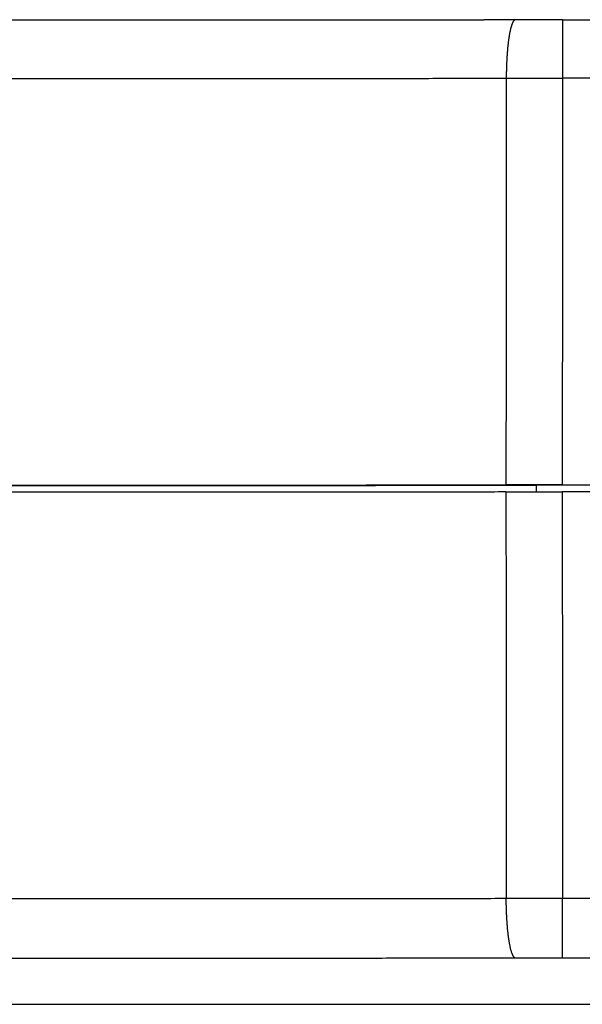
# Model space of a CAD drawing. Header units: inches. Extents: x 0 to 22, y 0 to 17.
# Tile 27 of 39: x 9 to 9.5, y 13.6 to 14.4. Entities that reach past the tile are written whole.
import ezdxf

# ---------------------------------------------------------------- set-up
doc = ezdxf.new("R2010")
doc.units = ezdxf.units.IN
doc.header["$LTSCALE"] = 1.21
doc.header["$MEASUREMENT"] = 0
doc.layers.get('0').update_dxf_attribs({"linetype": 'CONTINUOUS'})

msp = doc.modelspace()

# ---------------------------------------------------------------- linework, layer by layer
at = {"color": 7, "linetype": 'CONTINUOUS'}
for p, q in [((9.43723, 14.38852), (9.39947, 14.38847)), ((9.44854, 14.38853), (9.43723, 14.38852)), ((9.46549, 14.38853), (9.46549, 14.33941)), ((9.46549, 14.38853), (10.56089, 14.38853)), ((12.64593, 14.33941), (9.46549, 14.33941)), ((10.11093, 13.99772), (9.44346, 13.99772)), ((9.46525, 13.99801), (12.64593, 13.99801)), ((12.33252, 13.99201), (9.46525, 13.99201)), ((9.46549, 13.60056), (9.46549, 13.65056)), ((12.30093, 13.65056), (9.46549, 13.65056)), ((12.33549, 13.60056), (9.46549, 13.60056)), ((9.42613, 13.56183), (9.42606, 13.56183)), ((9.42606, 13.56183), (9.44288, 13.56181)), ((9.44288, 13.56181), (9.45421, 13.56181)), ((9.45421, 13.56181), (10.56049, 13.56181))]:
    msp.add_line(p, q, dxfattribs=at)
for points in [[(8.83639, 14.38844), (8.86308, 14.38841), (8.88981, 14.38838), (8.91658, 14.38836), (8.94338, 14.38834), (8.97021, 14.38832), (8.99707, 14.38831), (9.02394, 14.3883), (9.05082, 14.38829), (9.07772, 14.38828), (9.10462, 14.38828), (9.13152, 14.38828), (9.15841, 14.38829), (9.18529, 14.3883), (9.21216, 14.38831), (9.23901, 14.38832), (9.26584, 14.38834), (9.29264, 14.38836), (9.31941, 14.38838), (9.34614, 14.38841), (9.37283, 14.38844), (9.39947, 14.38847)], [(9.46549, 14.38853), (9.45989, 14.38853), (9.44854, 14.38853)], [(8.99707, 13.56203), (9.02394, 13.56204), (9.05082, 13.56205), (9.07772, 13.56205), (9.10462, 13.56206), (9.13152, 13.56205), (9.15841, 13.56205), (9.18529, 13.56204), (9.21216, 13.56203), (9.23901, 13.56202), (9.26584, 13.562), (9.29264, 13.56198), (9.31941, 13.56196), (9.34614, 13.56193), (9.37283, 13.5619), (9.39947, 13.56187), (9.42606, 13.56183)]]:
    msp.add_lwpolyline(points, dxfattribs=at)
for points, knots in [([(9.42606, 14.38851), (9.42599, 14.38851), (9.42584, 14.38849), (9.42559, 14.38842), (9.42532, 14.38829), (9.42505, 14.3881), (9.42479, 14.38785), (9.42452, 14.38755), (9.42426, 14.38719), (9.42401, 14.38677), (9.42375, 14.3863), (9.4235, 14.38578), (9.42325, 14.3852), (9.423, 14.38457), (9.42276, 14.38388), (9.42252, 14.38314), (9.42228, 14.38235), (9.42205, 14.38151), (9.42183, 14.38062), (9.42161, 14.37968), (9.42139, 14.3787), (9.42118, 14.37767), (9.42098, 14.37659), (9.42078, 14.37547), (9.42058, 14.3743), (9.4204, 14.3731), (9.42022, 14.37185), (9.42005, 14.37057), (9.41988, 14.36925), (9.41972, 14.3679), (9.41957, 14.36651), (9.41943, 14.36508), (9.41929, 14.36363), (9.41916, 14.36215), (9.41904, 14.36064), (9.41893, 14.35911), (9.41883, 14.35755), (9.41873, 14.35597), (9.41864, 14.35437), (9.41856, 14.35275), (9.4185, 14.35112), (9.41843, 14.34947), (9.41838, 14.3478), (9.41834, 14.34613), (9.41831, 14.34445), (9.41828, 14.34276), (9.41826, 14.34107), (9.41826, 14.33994), (9.41826, 14.33937)], [0, 0, 0, 0, 0.003897, 0.009336, 0.015161, 0.021546, 0.028621, 0.036479, 0.045184, 0.054781, 0.0653, 0.07676, 0.08917, 0.102535, 0.116855, 0.132125, 0.148339, 0.165485, 0.183551, 0.202522, 0.222381, 0.243111, 0.264691, 0.287099, 0.310314, 0.334311, 0.359066, 0.384551, 0.41074, 0.437605, 0.465116, 0.493243, 0.521956, 0.551223, 0.581012, 0.611289, 0.642021, 0.673174, 0.704713, 0.736603, 0.768808, 0.801292, 0.834019, 0.866952, 0.900054, 0.933287, 0.966615, 1, 1, 1, 1]), ([(8.79089, 14.33937), (8.79954, 14.33936), (8.81686, 14.33933), (8.84286, 14.3393), (8.86891, 14.33928), (8.89499, 14.33925), (8.92111, 14.33923), (8.94727, 14.33921), (8.97345, 14.33919), (8.99965, 14.33918), (9.02587, 14.33917), (9.0521, 14.33916), (9.07834, 14.33916), (9.10459, 14.33915), (9.13084, 14.33916), (9.15708, 14.33916), (9.18331, 14.33917), (9.20953, 14.33918), (9.23573, 14.33919), (9.26191, 14.33921), (9.28806, 14.33923), (9.31418, 14.33925), (9.34026, 14.33928), (9.3663, 14.33931), (9.3923, 14.33934), (9.40961, 14.33936), (9.41826, 14.33937)], [0, 0, 0, 0, 0.041367, 0.082812, 0.12433, 0.165911, 0.20755, 0.249239, 0.290971, 0.332738, 0.374534, 0.416352, 0.458183, 0.500022, 0.54186, 0.583691, 0.625507, 0.6673, 0.709065, 0.750794, 0.792479, 0.834113, 0.87569, 0.917201, 0.95864, 1, 1, 1, 1]), ([(9.41826, 14.33937), (9.41823, 14.30142), (9.41817, 14.22553), (9.41808, 14.11173), (9.41802, 14.03589), (9.41799, 13.99798)], [0, 0, 0, 0, 0.333514, 0.666847, 1, 1, 1, 1]), ([(9.41826, 14.33937), (9.42021, 14.33938), (9.42413, 14.33938), (9.43001, 14.33939), (9.4359, 14.33939), (9.4418, 14.3394), (9.44771, 14.3394), (9.45363, 14.3394), (9.45956, 14.33941), (9.46351, 14.33941), (9.46549, 14.33941)], [0, 0, 0, 0, 0.124154, 0.248633, 0.373404, 0.498436, 0.623654, 0.749011, 0.874476, 1, 1, 1, 1]), ([(9.46549, 14.33941), (9.46546, 14.30146), (9.46541, 14.22558), (9.46533, 14.11178), (9.46528, 14.03593), (9.46525, 13.99801)], [0, 0, 0, 0, 0.333442, 0.666775, 1, 1, 1, 1]), ([(8.78945, 13.99797), (8.79812, 13.99796), (8.81547, 13.99794), (8.84151, 13.99791), (8.86761, 13.99788), (8.89374, 13.99785), (8.91991, 13.99783), (8.94611, 13.99781), (8.97234, 13.9978), (8.99859, 13.99778), (9.02486, 13.99777), (9.05114, 13.99776), (9.07743, 13.99776), (9.10373, 13.99776), (9.13002, 13.99776), (9.15631, 13.99776), (9.1826, 13.99777), (9.20887, 13.99778), (9.23512, 13.9978), (9.26134, 13.99781), (9.28754, 13.99783), (9.31371, 13.99785), (9.33984, 13.99788), (9.36593, 13.99791), (9.39198, 13.99794), (9.40933, 13.99796), (9.41799, 13.99798)], [0, 0, 0, 0, 0.041362, 0.082804, 0.124318, 0.165897, 0.207533, 0.249221, 0.290952, 0.332719, 0.374515, 0.416333, 0.458165, 0.500005, 0.541844, 0.583676, 0.625494, 0.66729, 0.709056, 0.750786, 0.792473, 0.834109, 0.875687, 0.917199, 0.958639, 1, 1, 1, 1]), ([(8.90093, 13.99755), (8.90996, 13.99755), (8.92804, 13.99753), (8.95518, 13.99751), (8.98234, 13.9975), (9.00952, 13.99748), (9.03673, 13.99748), (9.06394, 13.99747), (9.09116, 13.99747), (9.11838, 13.99747), (9.1456, 13.99747), (9.17281, 13.99748), (9.20001, 13.99749), (9.2272, 13.9975), (9.25436, 13.99751), (9.28149, 13.99753), (9.30859, 13.99756), (9.33565, 13.99758), (9.36268, 13.99761), (9.38965, 13.99764), (9.41658, 13.99768), (9.43451, 13.9977), (9.44346, 13.99772)], [0, 0, 0, 0, 0.049961, 0.09998, 0.150049, 0.200158, 0.250297, 0.300459, 0.350634, 0.400813, 0.450987, 0.501148, 0.551285, 0.60139, 0.651454, 0.701468, 0.751423, 0.801311, 0.851121, 0.900845, 0.950474, 1, 1, 1, 1]), ([(9.46525, 13.99801), (9.46327, 13.99801), (9.45932, 13.99801), (9.45339, 13.99801), (9.44747, 13.998), (9.44155, 13.998), (9.43564, 13.998), (9.42975, 13.99799), (9.42386, 13.99798), (9.41995, 13.99798), (9.41799, 13.99798)], [0, 0, 0, 0, 0.125515, 0.25098, 0.376348, 0.501568, 0.626592, 0.751371, 0.875857, 1, 1, 1, 1]), ([(9.41799, 13.99198), (9.40933, 13.99196), (9.39198, 13.99194), (9.36593, 13.99191), (9.33984, 13.99188), (9.31371, 13.99185), (9.28754, 13.99183), (9.26134, 13.99181), (9.23512, 13.9918), (9.20887, 13.99178), (9.1826, 13.99177), (9.15631, 13.99176), (9.13002, 13.99176), (9.10373, 13.99176), (9.07743, 13.99176), (9.05114, 13.99176), (9.02486, 13.99177), (8.99859, 13.99178), (8.97234, 13.9918), (8.94611, 13.99181), (8.91991, 13.99183), (8.89374, 13.99185), (8.86761, 13.99188), (8.84151, 13.99191), (8.81547, 13.99194), (8.79812, 13.99196), (8.78945, 13.99198)], [0, 0, 0, 0, 0.041361, 0.082801, 0.124313, 0.165891, 0.207527, 0.249214, 0.290944, 0.33271, 0.374506, 0.416324, 0.458156, 0.499995, 0.541835, 0.583667, 0.625485, 0.667281, 0.709048, 0.750779, 0.792467, 0.834103, 0.875682, 0.917196, 0.958638, 1, 1, 1, 1]), ([(9.41799, 13.99198), (9.41995, 13.99198), (9.42386, 13.99198), (9.42975, 13.99199), (9.43564, 13.992), (9.44155, 13.992), (9.44747, 13.992), (9.45339, 13.99201), (9.45932, 13.99201), (9.46327, 13.99201), (9.46525, 13.99201)], [0, 0, 0, 0, 0.124143, 0.248629, 0.373408, 0.498432, 0.623652, 0.74902, 0.874485, 1, 1, 1, 1]), ([(9.41799, 13.99198), (9.41802, 13.95406), (9.41808, 13.8782), (9.41817, 13.76438), (9.41823, 13.68849), (9.41826, 13.65053)], [0, 0, 0, 0, 0.333153, 0.666486, 1, 1, 1, 1]), ([(9.46525, 13.99201), (9.46528, 13.95408), (9.46533, 13.87822), (9.46541, 13.7644), (9.46546, 13.68851), (9.46549, 13.65056)], [0, 0, 0, 0, 0.333225, 0.666558, 1, 1, 1, 1]), ([(9.41826, 13.65053), (9.40961, 13.65051), (9.3923, 13.65049), (9.3663, 13.65046), (9.34026, 13.65043), (9.31418, 13.65041), (9.28806, 13.65038), (9.26191, 13.65036), (9.23573, 13.65035), (9.20953, 13.65033), (9.18331, 13.65032), (9.15708, 13.65031), (9.13084, 13.65031), (9.10459, 13.65031), (9.07834, 13.65031), (9.0521, 13.65031), (9.02587, 13.65032), (8.99965, 13.65033), (8.97345, 13.65035), (8.94727, 13.65036), (8.92111, 13.65038), (8.89499, 13.6504), (8.86891, 13.65043), (8.84286, 13.65046), (8.81686, 13.65049), (8.79954, 13.65051), (8.79089, 13.65052)], [0, 0, 0, 0, 0.04136, 0.082799, 0.12431, 0.165887, 0.207521, 0.249206, 0.290935, 0.3327, 0.374494, 0.416309, 0.45814, 0.499978, 0.541817, 0.583648, 0.625466, 0.667262, 0.709029, 0.750761, 0.79245, 0.834089, 0.875671, 0.917188, 0.958633, 1, 1, 1, 1]), ([(9.46549, 13.65056), (9.46351, 13.65056), (9.45956, 13.65056), (9.45363, 13.65056), (9.44771, 13.65055), (9.4418, 13.65055), (9.4359, 13.65055), (9.43001, 13.65054), (9.42413, 13.65053), (9.42021, 13.65053), (9.41826, 13.65053)], [0, 0, 0, 0, 0.125524, 0.250989, 0.376346, 0.501564, 0.626596, 0.751367, 0.875846, 1, 1, 1, 1]), ([(9.42613, 13.60053), (9.42604, 13.60054), (9.42586, 13.60057), (9.42558, 13.60067), (9.42532, 13.60084), (9.42505, 13.60106), (9.42479, 13.60133), (9.42452, 13.60166), (9.42426, 13.60205), (9.42401, 13.60249), (9.42375, 13.60299), (9.4235, 13.60355), (9.42325, 13.60415), (9.423, 13.60481), (9.42276, 13.60553), (9.42252, 13.60629), (9.42229, 13.60711), (9.42205, 13.60797), (9.42183, 13.60889), (9.42161, 13.60985), (9.42139, 13.61086), (9.42118, 13.61191), (9.42098, 13.61301), (9.42078, 13.61416), (9.42058, 13.61534), (9.4204, 13.61657), (9.42022, 13.61783), (9.42005, 13.61913), (9.41988, 13.62047), (9.41972, 13.62184), (9.41957, 13.62325), (9.41943, 13.62469), (9.41929, 13.62615), (9.41916, 13.62765), (9.41904, 13.62917), (9.41893, 13.63072), (9.41883, 13.63229), (9.41873, 13.63388), (9.41864, 13.63549), (9.41856, 13.63711), (9.4185, 13.63876), (9.41843, 13.64041), (9.41838, 13.64208), (9.41834, 13.64376), (9.41831, 13.64544), (9.41828, 13.64713), (9.41826, 13.64883), (9.41826, 13.64996), (9.41826, 13.65053)], [0, 0, 0, 0, 0.005243, 0.01077, 0.016772, 0.023396, 0.030751, 0.038912, 0.047933, 0.057848, 0.068681, 0.080446, 0.093149, 0.106793, 0.121375, 0.136889, 0.153326, 0.170674, 0.188921, 0.20805, 0.228044, 0.248885, 0.270552, 0.293023, 0.316276, 0.340285, 0.365027, 0.390475, 0.4166, 0.443376, 0.470773, 0.498761, 0.527308, 0.556385, 0.585958, 0.615996, 0.646463, 0.677327, 0.708553, 0.740106, 0.77195, 0.804051, 0.836372, 0.868876, 0.901528, 0.934291, 0.967127, 1, 1, 1, 1]), ([(9.42613, 13.60053), (9.4171, 13.60052), (9.39904, 13.6005), (9.37191, 13.60046), (9.34473, 13.60043), (9.31751, 13.60041), (9.29025, 13.60038), (9.26296, 13.60036), (9.23564, 13.60035), (9.2083, 13.60033), (9.18093, 13.60032), (9.15356, 13.60032), (9.12617, 13.60031), (9.09878, 13.60031), (9.07139, 13.60031), (9.04401, 13.60032), (9.01664, 13.60033), (8.98928, 13.60034), (8.96195, 13.60035), (8.93464, 13.60037), (8.90736, 13.60039), (8.8802, 13.60042), (8.853, 13.60044), (8.82504, 13.60048), (8.80606, 13.6005), (8.79622, 13.60051)], [0, 0, 0, 0, 0.042985, 0.086056, 0.129202, 0.172417, 0.215693, 0.259022, 0.302395, 0.345807, 0.389248, 0.432711, 0.476188, 0.519672, 0.563154, 0.606627, 0.650083, 0.693516, 0.736912, 0.780277, 0.823549, 0.866862, 0.909599, 0.953127, 1, 1, 1, 1]), ([(9.46549, 13.60056), (9.4636, 13.60056), (9.45984, 13.60056), (9.4542, 13.60056), (9.44856, 13.60056), (9.44294, 13.60055), (9.43732, 13.60055), (9.43172, 13.60054), (9.42799, 13.60054), (9.42613, 13.60053)], [0, 0, 0, 0, 0.143561, 0.286912, 0.430068, 0.573041, 0.715699, 0.858003, 1, 1, 1, 1]), ([(8.79621, 13.56186), (8.80529, 13.56187), (8.82342, 13.56189), (8.8506, 13.56192), (8.87781, 13.56195), (8.90512, 13.56197), (8.93251, 13.562), (8.95993, 13.56201), (8.98738, 13.56203), (9.01486, 13.56204), (9.04235, 13.56205), (9.06985, 13.56206), (9.09735, 13.56206), (9.12486, 13.56206), (9.15237, 13.56205), (9.17986, 13.56205), (9.20734, 13.56204), (9.23481, 13.56202), (9.26225, 13.562), (9.28966, 13.56198), (9.31704, 13.56196), (9.34438, 13.56193), (9.37167, 13.5619), (9.39889, 13.56187), (9.41702, 13.56185), (9.42606, 13.56183)], [0, 0, 0, 0, 0.043262, 0.086331, 0.129466, 0.17289, 0.216373, 0.25992, 0.303509, 0.347132, 0.39078, 0.434445, 0.478121, 0.521798, 0.565468, 0.609125, 0.65276, 0.696366, 0.739933, 0.783456, 0.826925, 0.870333, 0.913672, 0.956934, 1, 1, 1, 1]), ([(9.42613, 13.56183), (9.42799, 13.56183), (9.43172, 13.56183), (9.43732, 13.56182), (9.44294, 13.56182), (9.44856, 13.56181), (9.4542, 13.56181), (9.45984, 13.56181), (9.4636, 13.56181), (9.46549, 13.56181)], [0, 0, 0, 0, 0.141997, 0.284301, 0.426959, 0.569932, 0.713088, 0.856439, 1, 1, 1, 1])]:
    msp.add_open_spline(points, degree=3, knots=knots, dxfattribs=at)
for points in [[(9.44346, 13.99772), (9.44347, 13.99581), (9.44347, 13.99391), (9.44347, 13.992)], [(9.42606, 13.56183), (9.42608, 13.56183), (9.42611, 13.56183), (9.42613, 13.56183)]]:
    msp.add_open_spline(points, degree=3, dxfattribs=at)

doc.saveas('drawing.dxf')
